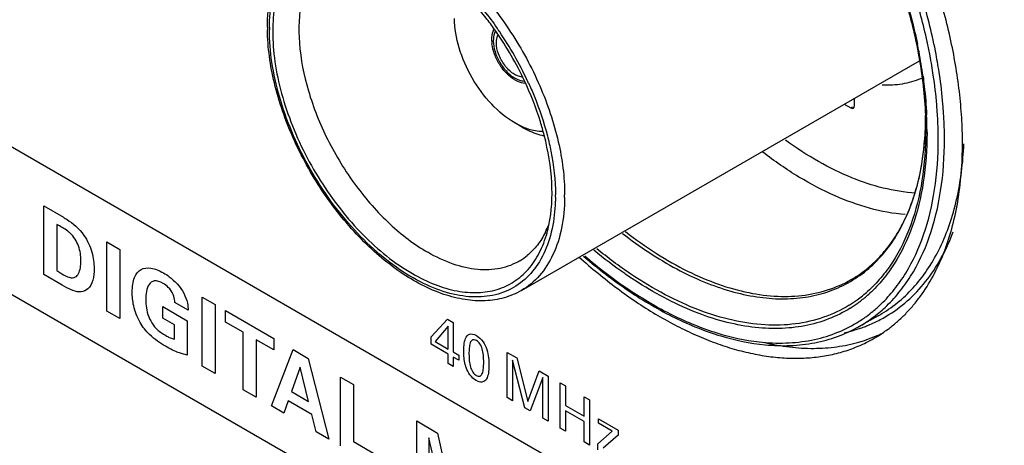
# Model space of a CAD drawing. Header units: inches. Extents: x 0 to 34, y 0 to 22.
# Tile 121 of 136: x 26.576 to 27.244, y 14.386 to 14.675. Entities that reach past the tile are written whole.
import ezdxf

# ---------------------------------------------------------------- set-up
doc = ezdxf.new("R2010")
doc.units = ezdxf.units.IN
doc.header["$LTSCALE"] = 1.87
doc.header["$MEASUREMENT"] = 0
doc.layers.get('0').update_dxf_attribs({"linetype": 'CONTINUOUS'})
doc.layers.add('02___PRT_ALL_AXES', color=7, linetype='CONTINUOUS')
doc.layers.add('SURFACES', color=7, linetype='CONTINUOUS')

msp = doc.modelspace()

# ---------------------------------------------------------------- linework, layer by layer
at = {"color": 40, "linetype": 'CONTINUOUS'}
for p, q in [((22.01252, 17.21976), (27.7666, 13.89743)), ((27.7666, 13.797), (22.01252, 17.11933)), ((26.59205, 14.54816), (26.60543, 14.54037)), ((26.59205, 14.50156), (26.59205, 14.54816)), ((26.60084, 14.53553), (26.60084, 14.50418)), ((26.63499, 14.52362), (26.64367, 14.51861)), ((26.63499, 14.47677), (26.63499, 14.52362)), ((26.64367, 14.51861), (26.64367, 14.47176)), ((26.60465, 14.49429), (26.59205, 14.50156)), ((26.60084, 14.50418), (26.60425, 14.50208)), ((26.69002, 14.47738), (26.681, 14.48258)), ((26.6997, 14.48626), (26.70837, 14.48125)), ((26.6997, 14.43941), (26.6997, 14.48626)), ((26.64367, 14.47176), (26.63499, 14.47677)), ((26.67294, 14.47974), (26.68946, 14.47021)), ((26.67294, 14.47199), (26.67294, 14.47974)), ((26.70837, 14.48125), (26.70837, 14.4344)), ((26.71549, 14.47702), (26.74829, 14.45808)), ((26.71549, 14.46926), (26.71549, 14.47702)), ((26.68078, 14.46746), (26.67294, 14.47199)), ((26.68946, 14.47021), (26.68946, 14.44688)), ((26.72752, 14.46232), (26.71549, 14.46926)), ((26.85496, 14.45926), (26.86602, 14.47126)), ((26.86602, 14.47126), (26.87, 14.46896)), ((26.87, 14.46896), (26.87, 14.44896)), ((26.68078, 14.45763), (26.68078, 14.46746)), ((26.72752, 14.42335), (26.72752, 14.46232)), ((26.86658, 14.46647), (26.85777, 14.45602)), ((26.86658, 14.45094), (26.86658, 14.46647)), ((26.74829, 14.45032), (26.73625, 14.45727)), ((26.73625, 14.45727), (26.73625, 14.4183)), ((26.74829, 14.45808), (26.74829, 14.45032)), ((26.85496, 14.45419), (26.85496, 14.45926)), ((26.85777, 14.45602), (26.86658, 14.45094)), ((26.74667, 14.41229), (26.76128, 14.45058)), ((26.76128, 14.45058), (26.77158, 14.44463)), ((26.86646, 14.44755), (26.85496, 14.45419)), ((26.87, 14.44896), (26.87373, 14.44681)), ((26.90667, 14.44869), (26.9132, 14.44492)), ((26.90667, 14.41795), (26.90667, 14.44869)), ((26.77158, 14.44463), (26.78563, 14.3898)), ((26.86646, 14.44117), (26.86646, 14.44755)), ((26.87373, 14.44336), (26.87, 14.44551)), ((26.87, 14.44551), (26.87, 14.43913)), ((26.87373, 14.44681), (26.87373, 14.44336)), ((26.91866, 14.41103), (26.91025, 14.44338)), ((26.91025, 14.44338), (26.91025, 14.41589)), ((26.9132, 14.44492), (26.92072, 14.41525)), ((26.70837, 14.4344), (26.6997, 14.43941)), ((26.76621, 14.43856), (26.76021, 14.42211)), ((26.7718, 14.41542), (26.76621, 14.43856)), ((26.87, 14.43913), (26.86646, 14.44117)), ((26.92072, 14.41525), (26.92842, 14.43613)), ((26.92842, 14.43613), (26.9345, 14.43262)), ((26.79347, 14.43193), (26.80231, 14.42683)), ((26.79347, 14.38527), (26.79347, 14.43193)), ((26.93089, 14.43164), (26.92216, 14.40901)), ((26.93089, 14.40397), (26.93089, 14.43164)), ((26.9345, 14.43262), (26.9345, 14.40188)), ((26.94247, 14.42802), (26.94616, 14.42589)), ((26.94247, 14.39728), (26.94247, 14.42802)), ((26.73625, 14.4183), (26.72752, 14.42335)), ((26.76021, 14.42211), (26.7718, 14.41542)), ((26.80231, 14.42683), (26.80231, 14.38811)), ((26.94616, 14.42589), (26.94616, 14.41269)), ((26.75798, 14.41584), (26.75496, 14.40751)), ((26.77398, 14.4066), (26.75798, 14.41584)), ((26.91025, 14.41589), (26.90667, 14.41795)), ((26.9588, 14.41859), (26.96248, 14.41646)), ((26.9588, 14.40539), (26.9588, 14.41859)), ((26.96248, 14.41646), (26.96248, 14.38573)), ((26.75496, 14.40751), (26.74667, 14.41229)), ((26.92216, 14.40901), (26.91866, 14.41103)), ((26.94616, 14.41269), (26.9588, 14.40539)), ((26.9588, 14.40173), (26.94616, 14.40903)), ((26.94616, 14.40903), (26.94616, 14.39516)), ((26.7769, 14.39484), (26.77398, 14.4066)), ((26.84524, 14.4021), (26.85941, 14.39392)), ((26.84524, 14.35537), (26.84524, 14.4021)), ((26.9345, 14.40188), (26.93089, 14.40397)), ((26.9588, 14.38786), (26.9588, 14.40173)), ((26.96854, 14.4036), (26.98185, 14.39591)), ((26.96854, 14.40058), (26.96854, 14.4036)), ((26.78563, 14.3898), (26.7769, 14.39484)), ((26.94616, 14.39516), (26.94247, 14.39728)), ((26.96803, 14.38665), (26.97791, 14.39517)), ((26.97791, 14.39517), (26.96854, 14.40058)), ((26.98185, 14.39591), (26.98185, 14.39251)), ((26.80231, 14.38811), (26.81966, 14.37809)), ((26.86416, 14.34445), (26.85336, 14.39076)), ((26.85336, 14.39076), (26.85336, 14.35069)), ((26.85941, 14.39392), (26.86797, 14.35499)), ((26.96248, 14.38573), (26.9588, 14.38786)), ((26.98185, 14.39251), (26.97164, 14.38355)), ((26.96803, 14.38253), (26.96803, 14.38665))]:
    msp.add_line(p, q, dxfattribs=at)
at = {"color": 7, "linetype": 'CONTINUOUS'}
for p, q in [((26.74518, 14.66927), (26.74518, 14.66763)), ((26.89984, 14.66863), (26.89998, 14.66843)), ((26.91626, 14.49069), (27.18634, 14.64663)), ((26.91239, 14.63455), (26.91387, 14.63386)), ((26.92027, 14.63332), (26.92037, 14.6331)), ((27.13536, 14.61719), (27.13974, 14.61467)), ((27.13974, 14.61467), (27.14108, 14.61539)), ((27.14239, 14.6162), (27.14239, 14.62125)), ((26.93934, 14.55397), (26.93935, 14.55561)), ((27.15844, 14.47353), (27.14506, 14.46599))]:
    msp.add_line(p, q, dxfattribs=at)
for centre, radius, start, end in [((26.87885, 14.66949), 0.13498, 180.00169, 180.79732), ((26.70857, 14.53469), 0.2335, 34.27751, 34.94157), ((26.7091, 14.53474), 0.23116, 25.1601, 34.81474), ((26.70585, 14.53286), 0.23678, 25.10358, 34.27281), ((26.84939, 14.58863), 0.34276, 10.76717, 11.68164), ((26.83338, 14.58184), 0.36662, 12.09338, 12.26273), ((26.84241, 14.58373), 0.35739, 10.68815, 12.10035), ((26.86314, 14.5912), 0.32877, 7.84501, 10.77355), ((26.85869, 14.58672), 0.34084, 8.45885, 10.7005), ((26.85893, 14.5866), 0.34483, 8.44776, 10.76983), ((27.16711, 14.68223), 0.0517, 293.13116, 294.35784), ((26.71007, 14.5349), 0.2321, 24.66604, 25.0303), ((26.92981, 14.59888), 0.26086, 1.319, 2.36473), ((26.92392, 14.59747), 0.26763, 2.29779, 2.61604), ((26.92242, 14.59316), 0.27675, 1.33874, 3.54912), ((26.92308, 14.59312), 0.28032, 1.41136, 3.5943), ((26.97419, 14.60994), 0.21647, 357.00719, 358.64875), ((26.97276, 14.60994), 0.2179, 357.04159, 358.62237), ((26.93983, 14.59912), 0.25083, 0.00745, 1.3168), ((26.93263, 14.5978), 0.25892, 0.30152, 2.30309), ((26.98287, 14.60947), 0.20778, 355.69987, 356.69243), ((26.97909, 14.6097), 0.21157, 356.69038, 357.00436), ((26.94409, 14.59793), 0.24745, 0.00023, 0.28443), ((26.93782, 14.59352), 0.26135, 0.00257, 1.33947), ((26.93896, 14.5935), 0.26443, 0.00287, 1.41311), ((26.81349, 14.55556), 0.13212, 359.25516, 0.0014), ((26.87728, 14.55779), 0.06174, 333.58682, 338.59902), ((26.8522, 14.5523), 0.0845, 344.63981, 348.27698), ((26.89369, 14.54661), 0.04171, 301.17607, 309.49995), ((27.09152, 14.55677), 0.0895, 306.00963, 311.85228), ((27.09112, 14.55576), 0.09096, 307.79627, 312.58318), ((27.09278, 14.5551), 0.08741, 301.65173, 305.98387), ((27.09286, 14.55353), 0.08813, 301.95164, 306.03947), ((27.09245, 14.5541), 0.08884, 306.03958, 307.77749), ((27.09428, 14.55005), 0.09523, 309.45119, 314.05464), ((27.09573, 14.54828), 0.09294, 306.06402, 309.44982), ((27.11302, 14.5542), 0.09258, 299.37935, 301.14695), ((27.09646, 14.5473), 0.09172, 301.18226, 306.05935), ((27.11565, 14.5546), 0.09461, 292.45923, 297.80706), ((27.11607, 14.55377), 0.09368, 297.8171, 300.64745), ((27.11371, 14.56036), 0.1007, 282.4174, 286.68393), ((27.11444, 14.55783), 0.09806, 286.701, 288.54619), ((27.11483, 14.55667), 0.09683, 288.54608, 290.66785), ((27.11519, 14.55571), 0.09581, 290.66889, 292.46215)]:
    msp.add_arc(centre, radius, start, end, dxfattribs=at)
msp.add_ellipse((27.13974, 14.61773), major_axis=(-0.00188, 0.00325), ratio=0.577156, start_param=-3.926887, end_param=-2.356395, dxfattribs=at)
for points, knots in [([(27.19769, 14.65104), (27.19527, 14.66379), (27.18891, 14.68954), (27.17553, 14.72762), (27.15838, 14.76524), (27.13784, 14.80154), (27.11436, 14.83572), (27.08848, 14.86701), (27.06078, 14.89471), (27.04091, 14.91085), (27.0308, 14.91811)], [0, 0, 0, 0, 0.121004, 0.246841, 0.3758, 0.505939, 0.635288, 0.761914, 0.884008, 1, 1, 1, 1]), ([(27.02797, 14.90514), (27.03906, 14.89718), (27.06078, 14.87918), (27.09059, 14.84792), (27.11786, 14.81239), (27.14176, 14.77368), (27.16157, 14.73293), (27.17671, 14.69138), (27.18673, 14.65025), (27.1899, 14.62291), (27.19044, 14.60965)], [0, 0, 0, 0, 0.117986, 0.242863, 0.3724, 0.50406, 0.635168, 0.763061, 0.88536, 1, 1, 1, 1]), ([(27.19164, 14.6597), (27.18912, 14.67128), (27.18286, 14.69461), (27.16601, 14.74092), (27.13757, 14.79666), (27.10093, 14.84709), (27.06768, 14.88235), (27.05003, 14.89793), (27.04103, 14.90509)], [0, 0, 0, 0, 0.12136, 0.246879, 0.504198, 0.759318, 0.8822, 1, 1, 1, 1]), ([(27.03651, 14.89969), (27.04545, 14.89277), (27.06298, 14.8776), (27.08742, 14.85204), (27.11024, 14.82356), (27.13784, 14.78249), (27.16032, 14.73827), (27.17671, 14.69249), (27.18268, 14.66945), (27.18504, 14.65802)], [0, 0, 0, 0, 0.117378, 0.240112, 0.366757, 0.495697, 0.753375, 0.878882, 1, 1, 1, 1]), ([(26.77452, 14.73617), (26.77802, 14.73819), (26.78572, 14.74139), (26.79843, 14.74325), (26.81209, 14.74225), (26.83193, 14.73697), (26.85729, 14.7231), (26.88531, 14.69828), (26.91008, 14.66658), (26.92957, 14.63055), (26.94222, 14.59315), (26.94561, 14.56768), (26.94561, 14.55556)], [0, 0, 0, 0, 0.042859, 0.087488, 0.135321, 0.187285, 0.304551, 0.438224, 0.582572, 0.729729, 0.87132, 1, 1, 1, 1]), ([(26.74388, 14.66948), (26.74388, 14.67675), (26.74499, 14.69065), (26.7507, 14.70985), (26.76042, 14.72564), (26.76959, 14.73332), (26.77452, 14.73617)], [0, 0, 0, 0, 0.284403, 0.541829, 0.777187, 1, 1, 1, 1]), ([(26.74518, 14.66927), (26.74526, 14.67559), (26.7463, 14.68763), (26.751, 14.7043), (26.75872, 14.71817), (26.76934, 14.72867), (26.78248, 14.73526), (26.7975, 14.73763), (26.81376, 14.73587), (26.82454, 14.73225), (26.82999, 14.72991)], [0, 0, 0, 0, 0.147094, 0.280019, 0.400488, 0.512604, 0.622557, 0.737144, 0.861888, 1, 1, 1, 1]), ([(26.8172, 14.73165), (26.81201, 14.733), (26.80177, 14.73463), (26.78673, 14.73314), (26.77341, 14.7275), (26.76247, 14.7179), (26.75434, 14.70487), (26.74918, 14.68897), (26.74703, 14.67073), (26.7479, 14.65068), (26.75175, 14.62943), (26.76081, 14.59998), (26.77839, 14.56461), (26.80662, 14.52834), (26.83002, 14.50923), (26.84226, 14.50216)], [0, 0, 0, 0, 0.051898, 0.099285, 0.144252, 0.189552, 0.237838, 0.290988, 0.349887, 0.414555, 0.484356, 0.558194, 0.711958, 0.863281, 1, 1, 1, 1]), ([(26.79156, 14.7252), (26.78847, 14.72349), (26.78258, 14.71917), (26.77547, 14.71048), (26.77012, 14.69979), (26.76527, 14.68253), (26.76451, 14.65727), (26.77092, 14.62514), (26.78404, 14.59241), (26.80279, 14.56177), (26.82563, 14.53571), (26.84349, 14.52195), (26.8527, 14.51663)], [0, 0, 0, 0, 0.042862, 0.087381, 0.135041, 0.186816, 0.303771, 0.437335, 0.581786, 0.72919, 0.871074, 1, 1, 1, 1]), ([(26.89888, 14.66671), (26.89695, 14.66949), (26.88915, 14.68018), (26.88038, 14.69019), (26.87333, 14.69709)], [0, 0, 0, 0, 0.255374, 1, 1, 1, 1]), ([(26.87424, 14.699), (26.87655, 14.69674), (26.88578, 14.68722), (26.8941, 14.67683), (26.89984, 14.66863)], [0, 0, 0, 0, 0.244094, 1, 1, 1, 1]), ([(26.91626, 14.49069), (26.91262, 14.48858), (26.90464, 14.48524), (26.89154, 14.48323), (26.87762, 14.48413), (26.8577, 14.48923), (26.83242, 14.50274), (26.80458, 14.52701), (26.77998, 14.55803), (26.76051, 14.59339), (26.74768, 14.6303), (26.74406, 14.65554), (26.74389, 14.66761)], [0, 0, 0, 0, 0.044928, 0.091268, 0.140262, 0.192802, 0.309815, 0.442122, 0.58475, 0.730384, 0.8711, 1, 1, 1, 1]), ([(26.93858, 14.54192), (26.93785, 14.53573), (26.93544, 14.52404), (26.92824, 14.50845), (26.91773, 14.49642), (26.90427, 14.48865), (26.88859, 14.48558), (26.87149, 14.48714), (26.85355, 14.49309), (26.83533, 14.50314), (26.8174, 14.51693), (26.79427, 14.54006), (26.77001, 14.57473), (26.75353, 14.61355), (26.74647, 14.64499), (26.74518, 14.66027), (26.74518, 14.66763)], [0, 0, 0, 0, 0.056375, 0.107027, 0.153508, 0.198443, 0.244932, 0.295594, 0.351975, 0.414518, 0.482798, 0.555773, 0.709473, 0.861971, 0.933534, 1, 1, 1, 1]), ([(26.89867, 14.66677), (26.89841, 14.66632), (26.89747, 14.66426), (26.89717, 14.66195), (26.89717, 14.6602)], [0, 0, 0, 0, 0.227201, 1, 1, 1, 1]), ([(26.89926, 14.659), (26.89926, 14.6595), (26.89935, 14.66136), (26.8998, 14.66322), (26.90042, 14.66441)], [0, 0, 0, 0, 0.273647, 1, 1, 1, 1]), ([(26.89717, 14.6602), (26.89717, 14.65774), (26.89812, 14.65255), (26.9014, 14.64529), (26.90617, 14.63896), (26.91025, 14.63569), (26.91239, 14.63455)], [0, 0, 0, 0, 0.23851, 0.50266, 0.76538, 1, 1, 1, 1]), ([(26.91676, 14.63562), (26.9146, 14.63578), (26.90995, 14.63794), (26.9045, 14.64357), (26.90049, 14.65086), (26.89926, 14.65637), (26.89926, 14.659)], [0, 0, 0, 0, 0.208616, 0.468808, 0.747068, 1, 1, 1, 1]), ([(27.18883, 14.63608), (27.18913, 14.63385), (27.19024, 14.62508), (27.19097, 14.61626), (27.19127, 14.60969)], [0, 0, 0, 0, 0.254908, 1, 1, 1, 1]), ([(27.19864, 14.61029), (27.19851, 14.61247), (27.19786, 14.62136), (27.19681, 14.63021), (27.19582, 14.63686)], [0, 0, 0, 0, 0.24537, 1, 1, 1, 1]), ([(27.20284, 14.61069), (27.20271, 14.61288), (27.20205, 14.62176), (27.20101, 14.63061), (27.20002, 14.63726)], [0, 0, 0, 0, 0.245424, 1, 1, 1, 1]), ([(26.91387, 14.63386), (26.91423, 14.63371), (26.91559, 14.63321), (26.91704, 14.63292), (26.9181, 14.6329)], [0, 0, 0, 0, 0.267069, 1, 1, 1, 1]), ([(26.93175, 14.59605), (26.93095, 14.59915), (26.92736, 14.61177), (26.92254, 14.62404), (26.91833, 14.63301)], [0, 0, 0, 0, 0.244054, 1, 1, 1, 1]), ([(26.92099, 14.63176), (26.92235, 14.62879), (26.92745, 14.61704), (26.93156, 14.60485), (26.93393, 14.59561)], [0, 0, 0, 0, 0.255223, 1, 1, 1, 1]), ([(27.16112, 14.63037), (27.16571, 14.63012), (27.17472, 14.6305), (27.18342, 14.63298), (27.18742, 14.63468)], [0, 0, 0, 0, 0.513914, 1, 1, 1, 1]), ([(26.93494, 14.53513), (26.9369, 14.54451), (26.93792, 14.56521), (26.93446, 14.58552), (26.93175, 14.59605)], [0, 0, 0, 0, 0.468221, 1, 1, 1, 1]), ([(26.93393, 14.59561), (26.93481, 14.59218), (26.93781, 14.57905), (26.93935, 14.56555), (26.93935, 14.55561)], [0, 0, 0, 0, 0.26254, 1, 1, 1, 1]), ([(26.98491, 14.5295), (26.99648, 14.52046), (27.01446, 14.50845), (27.03965, 14.49643), (27.05782, 14.49002), (27.07554, 14.48606), (27.09262, 14.48461), (27.10889, 14.48569), (27.12415, 14.48933), (27.13821, 14.4955), (27.15087, 14.50411), (27.16197, 14.51507), (27.17139, 14.5282), (27.17903, 14.54335), (27.18484, 14.56034), (27.18874, 14.57898), (27.19002, 14.59199), (27.19037, 14.59869)], [0, 0, 0, 0, 0.154069, 0.225301, 0.292463, 0.355676, 0.415251, 0.471762, 0.526002, 0.578989, 0.631861, 0.685773, 0.741757, 0.800665, 0.863129, 0.929555, 1, 1, 1, 1]), ([(27.19066, 14.59916), (27.19066, 14.58784), (27.18918, 14.56614), (27.18182, 14.53583), (27.17131, 14.51384), (27.16052, 14.49925), (27.15443, 14.49297), (27.15124, 14.4901)], [0, 0, 0, 0, 0.284833, 0.544497, 0.780717, 0.892011, 1, 1, 1, 1]), ([(27.19154, 14.59793), (27.19154, 14.58664), (27.19007, 14.565), (27.18283, 14.53473), (27.17247, 14.51271), (27.16183, 14.49803), (27.15583, 14.49169), (27.15267, 14.48879)], [0, 0, 0, 0, 0.284488, 0.54414, 0.780565, 0.891959, 1, 1, 1, 1]), ([(27.18377, 14.55679), (27.16897, 14.55771), (27.14606, 14.56383), (27.11725, 14.57804), (27.10271, 14.5875), (27.09547, 14.59274)], [0, 0, 0, 0, 0.4618, 0.721621, 1, 1, 1, 1]), ([(27.14183, 14.49915), (27.14526, 14.50123), (27.15189, 14.50597), (27.1608, 14.51457), (27.16866, 14.52465), (27.1754, 14.53612), (27.18097, 14.5489), (27.18694, 14.56805), (27.18927, 14.58339), (27.19006, 14.59389)], [0, 0, 0, 0, 0.109125, 0.220539, 0.335587, 0.455476, 0.581248, 0.713716, 1, 1, 1, 1]), ([(27.1605, 14.48161), (27.16364, 14.48465), (27.16963, 14.49128), (27.18021, 14.50648), (27.1905, 14.52909), (27.1977, 14.55999), (27.19917, 14.58204), (27.19917, 14.59353)], [0, 0, 0, 0, 0.108163, 0.219767, 0.456597, 0.716215, 1, 1, 1, 1]), ([(27.1609, 14.47497), (27.16506, 14.47748), (27.17306, 14.48322), (27.18371, 14.49372), (27.193, 14.50602), (27.20084, 14.52002), (27.20719, 14.5356), (27.21376, 14.5589), (27.21601, 14.57749), (27.21657, 14.59018)], [0, 0, 0, 0, 0.109382, 0.220748, 0.335671, 0.455499, 0.581293, 0.713822, 1, 1, 1, 1]), ([(27.16308, 14.47922), (27.16636, 14.48228), (27.17259, 14.48897), (27.18362, 14.50439), (27.19435, 14.52746), (27.20187, 14.55911), (27.20339, 14.58173), (27.20339, 14.59352)], [0, 0, 0, 0, 0.108077, 0.219537, 0.45609, 0.715737, 1, 1, 1, 1]), ([(27.17675, 14.54219), (27.16042, 14.54355), (27.13525, 14.55098), (27.1038, 14.56759), (27.08798, 14.57853), (27.08012, 14.58458)], [0, 0, 0, 0, 0.460817, 0.721061, 1, 1, 1, 1]), ([(26.9456, 14.55384), (26.94551, 14.54684), (26.94428, 14.53355), (26.93867, 14.5153), (26.92943, 14.5005), (26.92085, 14.49333), (26.91626, 14.49069)], [0, 0, 0, 0, 0.288946, 0.547867, 0.7814, 1, 1, 1, 1]), ([(26.93934, 14.55397), (26.93933, 14.55294), (26.93923, 14.54892), (26.93893, 14.5449), (26.93858, 14.54192)], [0, 0, 0, 0, 0.255417, 1, 1, 1, 1]), ([(26.84226, 14.50216), (26.84719, 14.49932), (26.857, 14.4945), (26.87205, 14.49), (26.88643, 14.48871), (26.89976, 14.49077), (26.91159, 14.49621), (26.92147, 14.50485), (26.92907, 14.51633), (26.93239, 14.52519), (26.93369, 14.52991)], [0, 0, 0, 0, 0.150365, 0.287585, 0.412706, 0.528566, 0.639782, 0.75204, 0.870774, 1, 1, 1, 1]), ([(26.93258, 14.53033), (26.93103, 14.52723), (26.92747, 14.52143), (26.92275, 14.51652), (26.92022, 14.51443)], [0, 0, 0, 0, 0.513429, 1, 1, 1, 1]), ([(26.98689, 14.53067), (26.99366, 14.5254), (27.00729, 14.51573), (27.02843, 14.50368), (27.04943, 14.49467), (27.06999, 14.48882), (27.08983, 14.48624), (27.10867, 14.487), (27.12621, 14.49114), (27.13689, 14.49615), (27.14183, 14.49915)], [0, 0, 0, 0, 0.153513, 0.298477, 0.434392, 0.561258, 0.679642, 0.790811, 0.896728, 1, 1, 1, 1]), ([(27.16383, 14.47318), (27.16889, 14.47618), (27.17858, 14.48325), (27.19113, 14.49657), (27.20163, 14.51246), (27.20703, 14.52427), (27.20938, 14.53049)], [0, 0, 0, 0, 0.236857, 0.479474, 0.732583, 1, 1, 1, 1]), ([(26.91528, 14.51093), (26.91119, 14.50846), (26.90176, 14.50484), (26.88599, 14.50428), (26.86916, 14.50825), (26.85821, 14.51345), (26.8527, 14.51663)], [0, 0, 0, 0, 0.217817, 0.450683, 0.70981, 1, 1, 1, 1]), ([(26.9934, 14.49742), (26.99103, 14.49896), (26.98144, 14.5054), (26.97225, 14.51242), (26.96552, 14.51799)], [0, 0, 0, 0, 0.243973, 1, 1, 1, 1]), ([(27.13865, 14.48069), (27.13323, 14.47735), (27.12145, 14.47178), (27.10202, 14.46732), (27.08112, 14.46675), (27.05911, 14.47002), (27.03632, 14.47704), (27.01309, 14.48768), (26.98978, 14.50176), (26.97481, 14.51299), (26.96738, 14.51909)], [0, 0, 0, 0, 0.102324, 0.2074, 0.318017, 0.43624, 0.563341, 0.699835, 0.845599, 1, 1, 1, 1]), ([(26.95847, 14.514), (26.96828, 14.50553), (26.98814, 14.49016), (27.0194, 14.47176), (27.05048, 14.4592), (27.07149, 14.4548), (27.08163, 14.45383)], [0, 0, 0, 0, 0.279712, 0.540285, 0.780212, 1, 1, 1, 1]), ([(26.9592, 14.51428), (26.96868, 14.50615), (26.98782, 14.4914), (27.01789, 14.47365), (27.04772, 14.46139), (27.06787, 14.45691), (27.07761, 14.45582)], [0, 0, 0, 0, 0.279764, 0.540439, 0.780434, 1, 1, 1, 1]), ([(27.1395, 14.47875), (27.13483, 14.47584), (27.12481, 14.47083), (27.10841, 14.46618), (27.09082, 14.4644), (27.07228, 14.46548), (27.05299, 14.46939), (27.02578, 14.47856), (27.00613, 14.48915), (26.9934, 14.49742)], [0, 0, 0, 0, 0.106435, 0.214876, 0.327576, 0.446334, 0.572463, 0.706713, 1, 1, 1, 1]), ([(27.14506, 14.46599), (27.1483, 14.46782), (27.15459, 14.47188), (27.16034, 14.47666), (27.16308, 14.47922)], [0, 0, 0, 0, 0.497813, 1, 1, 1, 1]), ([(27.07761, 14.45582), (27.08365, 14.45514), (27.09555, 14.45461), (27.11297, 14.4565), (27.12926, 14.46112), (27.13926, 14.466), (27.14395, 14.46883)], [0, 0, 0, 0, 0.265215, 0.517656, 0.761046, 1, 1, 1, 1]), ([(27.08163, 14.45383), (27.08736, 14.45328), (27.09865, 14.45292), (27.11522, 14.45475), (27.13081, 14.459), (27.14049, 14.46342), (27.14506, 14.46599)], [0, 0, 0, 0, 0.263193, 0.515495, 0.759956, 1, 1, 1, 1])]:
    msp.add_open_spline(points, degree=3, knots=knots, dxfattribs=at)
at = {"color": 40, "linetype": 'CONTINUOUS'}
for points, knots in [([(26.60991, 14.52964), (26.60942, 14.53008), (26.60645, 14.53255), (26.60337, 14.5342), (26.60084, 14.53553)], [0, 0, 0, 0, 0.16561, 1, 1, 1, 1]), ([(26.60543, 14.54037), (26.60624, 14.5399), (26.61104, 14.53701), (26.61613, 14.53274), (26.61937, 14.52813)], [0, 0, 0, 0, 0.168536, 1, 1, 1, 1]), ([(26.6173, 14.51097), (26.6173, 14.51404), (26.61671, 14.51908), (26.6135, 14.52582), (26.61115, 14.52852), (26.60991, 14.52964)], [0, 0, 0, 0, 0.51392, 0.750427, 1, 1, 1, 1]), ([(26.61937, 14.52813), (26.62177, 14.52469), (26.62539, 14.51663), (26.62625, 14.5092), (26.62625, 14.5058)], [0, 0, 0, 0, 0.503742, 1, 1, 1, 1]), ([(26.61366, 14.49988), (26.6145, 14.50036), (26.61674, 14.50311), (26.6173, 14.50765), (26.6173, 14.51097)], [0, 0, 0, 0, 0.292673, 1, 1, 1, 1]), ([(26.60425, 14.50208), (26.60598, 14.50108), (26.60935, 14.49917), (26.61251, 14.49922), (26.61366, 14.49988)], [0, 0, 0, 0, 0.51511, 1, 1, 1, 1]), ([(26.62625, 14.5058), (26.62625, 14.50005), (26.62423, 14.49015), (26.61576, 14.4892), (26.61192, 14.49061)], [0, 0, 0, 0, 0.560378, 1, 1, 1, 1]), ([(26.65212, 14.48949), (26.65212, 14.4932), (26.65294, 14.49969), (26.65762, 14.50568), (26.66488, 14.5066), (26.67047, 14.5043), (26.67334, 14.50265)], [0, 0, 0, 0, 0.280087, 0.51853, 0.749361, 1, 1, 1, 1]), ([(26.67334, 14.50265), (26.67464, 14.50189), (26.67955, 14.49869), (26.68469, 14.49339), (26.6871, 14.48882)], [0, 0, 0, 0, 0.262396, 1, 1, 1, 1]), ([(26.67311, 14.49547), (26.67105, 14.49667), (26.66704, 14.49802), (26.66316, 14.4952), (26.66159, 14.49029), (26.6613, 14.48646), (26.6613, 14.48452)], [0, 0, 0, 0, 0.284183, 0.525405, 0.768424, 1, 1, 1, 1]), ([(26.67988, 14.48794), (26.67914, 14.48974), (26.67688, 14.49294), (26.67428, 14.4948), (26.67311, 14.49547)], [0, 0, 0, 0, 0.543829, 1, 1, 1, 1]), ([(26.61192, 14.49061), (26.61152, 14.49075), (26.60912, 14.49171), (26.60668, 14.49312), (26.60465, 14.49429)], [0, 0, 0, 0, 0.166436, 1, 1, 1, 1]), ([(26.6575, 14.46894), (26.6554, 14.47252), (26.6527, 14.47994), (26.65212, 14.48659), (26.65212, 14.48949)], [0, 0, 0, 0, 0.537881, 1, 1, 1, 1]), ([(26.6871, 14.48882), (26.68824, 14.48666), (26.68975, 14.48256), (26.68998, 14.4789), (26.69002, 14.47738)], [0, 0, 0, 0, 0.568888, 1, 1, 1, 1]), ([(26.6613, 14.48452), (26.6613, 14.48359), (26.66145, 14.47913), (26.6626, 14.47378), (26.66466, 14.47005)], [0, 0, 0, 0, 0.209951, 1, 1, 1, 1]), ([(26.681, 14.48258), (26.68099, 14.48292), (26.68092, 14.48459), (26.68049, 14.48649), (26.67988, 14.48794)], [0, 0, 0, 0, 0.204242, 1, 1, 1, 1]), ([(26.67468, 14.45282), (26.67103, 14.45494), (26.66476, 14.45907), (26.65926, 14.46593), (26.6575, 14.46894)], [0, 0, 0, 0, 0.596845, 1, 1, 1, 1]), ([(26.66466, 14.47005), (26.66567, 14.46817), (26.66865, 14.46407), (26.67222, 14.46167), (26.67418, 14.46054)], [0, 0, 0, 0, 0.434286, 1, 1, 1, 1]), ([(26.87714, 14.4494), (26.87714, 14.45083), (26.87726, 14.45397), (26.87811, 14.45836), (26.88063, 14.46186), (26.88402, 14.46109), (26.88569, 14.46012)], [0, 0, 0, 0, 0.208047, 0.465164, 0.719834, 1, 1, 1, 1]), ([(26.67418, 14.46054), (26.67507, 14.46003), (26.67729, 14.45879), (26.6795, 14.45794), (26.68078, 14.45763)], [0, 0, 0, 0, 0.400183, 1, 1, 1, 1]), ([(26.88573, 14.4567), (26.88478, 14.45724), (26.88275, 14.45756), (26.88132, 14.45504), (26.88075, 14.4516), (26.88068, 14.44894), (26.88068, 14.44756)], [0, 0, 0, 0, 0.222522, 0.452496, 0.721552, 1, 1, 1, 1]), ([(26.88569, 14.46012), (26.88727, 14.45921), (26.89044, 14.45645), (26.89312, 14.45045), (26.89409, 14.44511), (26.89424, 14.44176), (26.89424, 14.4402)], [0, 0, 0, 0, 0.272707, 0.515005, 0.767059, 1, 1, 1, 1]), ([(26.89066, 14.44188), (26.89066, 14.4435), (26.89056, 14.44648), (26.88992, 14.45072), (26.88837, 14.45457), (26.88657, 14.45621), (26.88573, 14.4567)], [0, 0, 0, 0, 0.33108, 0.596159, 0.801661, 1, 1, 1, 1]), ([(26.68946, 14.44688), (26.68772, 14.44721), (26.6829, 14.44842), (26.67785, 14.45099), (26.67468, 14.45282)], [0, 0, 0, 0, 0.365323, 1, 1, 1, 1]), ([(26.87879, 14.43835), (26.87856, 14.43902), (26.87738, 14.44287), (26.87714, 14.44656), (26.87714, 14.4494)], [0, 0, 0, 0, 0.175035, 1, 1, 1, 1]), ([(26.88068, 14.44756), (26.88068, 14.44603), (26.88078, 14.44316), (26.88145, 14.43902), (26.88299, 14.4352), (26.8848, 14.43352), (26.88565, 14.43303)], [0, 0, 0, 0, 0.319789, 0.585289, 0.796587, 1, 1, 1, 1]), ([(26.88565, 14.43303), (26.88657, 14.4325), (26.88853, 14.43219), (26.88997, 14.43458), (26.89057, 14.43792), (26.89066, 14.44053), (26.89066, 14.44188)], [0, 0, 0, 0, 0.220442, 0.449488, 0.718273, 1, 1, 1, 1]), ([(26.88561, 14.42952), (26.88413, 14.43038), (26.88125, 14.43298), (26.87937, 14.43667), (26.87879, 14.43835)], [0, 0, 0, 0, 0.532291, 1, 1, 1, 1]), ([(26.89424, 14.4402), (26.89424, 14.43864), (26.89411, 14.43404), (26.89271, 14.42985), (26.8907, 14.42883)], [0, 0, 0, 0, 0.330279, 1, 1, 1, 1]), ([(26.8907, 14.42883), (26.89028, 14.42862), (26.88878, 14.42822), (26.88688, 14.42879), (26.88561, 14.42952)], [0, 0, 0, 0, 0.312678, 1, 1, 1, 1])]:
    msp.add_open_spline(points, degree=3, knots=knots, dxfattribs=at)
at = {"layer": '02___PRT_ALL_AXES', "color": 7, "linetype": 'CONTINUOUS'}
for centre, radius, start, end in [((27.10734, 14.54191), 0.09661, 300.00227, 304.00591), ((27.11862, 14.54945), 0.0975, 292.93352, 296.00207), ((27.10699, 14.54245), 0.09725, 304.00355, 306.37198), ((27.10665, 14.54291), 0.09783, 306.37005, 307.1764), ((27.11717, 14.55345), 0.10176, 286.01143, 287.87118), ((27.11779, 14.55154), 0.09975, 287.86956, 292.12114), ((27.10732, 14.54195), 0.09665, 296.42844, 299.99976), ((27.11838, 14.55003), 0.09813, 292.13456, 292.93461)]:
    msp.add_arc(centre, radius, start, end, dxfattribs=at)
for points, knots in [([(27.21561, 14.59077), (27.21561, 14.59651), (27.21524, 14.60819), (27.21365, 14.62593), (27.21103, 14.64408), (27.20738, 14.66257), (27.20273, 14.68129), (27.1971, 14.70016), (27.19052, 14.71907), (27.18302, 14.73792), (27.17464, 14.75663), (27.16542, 14.7751), (27.15541, 14.79323), (27.14467, 14.81093), (27.13324, 14.8281), (27.12119, 14.84467), (27.10857, 14.86055), (27.09545, 14.87565), (27.0819, 14.88989), (27.06799, 14.90322), (27.05379, 14.91555), (27.03936, 14.92683), (27.02479, 14.93699), (27.01014, 14.94599), (26.9955, 14.95378), (26.98093, 14.96032), (26.96651, 14.96557), (26.95231, 14.96952), (26.9384, 14.97212), (26.92486, 14.97338), (26.91174, 14.97328), (26.89912, 14.97181), (26.88707, 14.96898), (26.87941, 14.96618), (26.87572, 14.96457)], [0, 0, 0, 0, 0.030378, 0.061778, 0.094137, 0.12738, 0.161419, 0.196157, 0.23149, 0.267304, 0.303484, 0.339908, 0.376453, 0.412994, 0.449405, 0.485564, 0.521351, 0.556647, 0.591342, 0.625331, 0.658517, 0.690814, 0.722147, 0.752456, 0.781693, 0.809832, 0.836865, 0.86281, 0.887707, 0.911627, 0.934671, 0.956969, 0.978684, 1, 1, 1, 1]), ([(27.16576, 14.46496), (27.16776, 14.46648), (27.17165, 14.46967), (27.17715, 14.47492), (27.18232, 14.48064), (27.18881, 14.48895), (27.19605, 14.5005), (27.20315, 14.51587), (27.20872, 14.53275), (27.21271, 14.55101), (27.2151, 14.5705), (27.21561, 14.58391), (27.21561, 14.59077)], [0, 0, 0, 0, 0.053612, 0.107766, 0.162653, 0.218451, 0.333348, 0.453616, 0.580045, 0.713136, 0.85312, 1, 1, 1, 1]), ([(26.95556, 14.51332), (26.95972, 14.50958), (26.96809, 14.50235), (26.98096, 14.49224), (26.99396, 14.48301), (27.00702, 14.4747), (27.0201, 14.46734), (27.03315, 14.46097), (27.04611, 14.45561), (27.05893, 14.45128), (27.07155, 14.44801), (27.08394, 14.4458), (27.09603, 14.44466), (27.10778, 14.44461), (27.11914, 14.44565), (27.13007, 14.44776), (27.14051, 14.45096), (27.14714, 14.4538), (27.15034, 14.4554)], [0, 0, 0, 0, 0.077994, 0.154119, 0.228233, 0.300217, 0.369978, 0.437449, 0.5026, 0.565435, 0.625997, 0.684376, 0.740708, 0.795183, 0.848038, 0.899563, 0.950093, 1, 1, 1, 1]), ([(27.0812, 14.45537), (27.08681, 14.45407), (27.0979, 14.45208), (27.11181, 14.45123), (27.12255, 14.45162), (27.13032, 14.45242), (27.13789, 14.45372), (27.14282, 14.45494), (27.14524, 14.45564)], [0, 0, 0, 0, 0.266971, 0.521279, 0.644288, 0.76486, 0.883312, 1, 1, 1, 1])]:
    msp.add_open_spline(points, degree=3, knots=knots, dxfattribs=at)
at = {"layer": 'SURFACES', "color": 7, "linetype": 'CONTINUOUS'}
for p, q in [((26.91701, 14.60146), (26.91179, 14.60448)), ((26.91179, 14.60448), (26.91729, 14.60173))]:
    msp.add_line(p, q, dxfattribs=at)
msp.add_arc((26.91969, 14.66088), 0.02356, 181.45625, 186.68872, dxfattribs=at)
for points, knots in [([(26.91179, 14.60448), (26.90597, 14.60783), (26.89497, 14.61709), (26.88213, 14.63464), (26.87335, 14.65454), (26.87084, 14.6687), (26.87084, 14.67541)], [0, 0, 0, 0, 0.237229, 0.500007, 0.762786, 1, 1, 1, 1]), ([(26.89614, 14.66029), (26.89612, 14.66102), (26.89618, 14.66364), (26.89684, 14.66631), (26.89779, 14.66795)], [0, 0, 0, 0, 0.277669, 1, 1, 1, 1]), ([(26.91179, 14.63368), (26.90978, 14.63484), (26.90594, 14.63797), (26.90129, 14.64392), (26.89786, 14.65077), (26.89657, 14.65572), (26.89629, 14.65814)], [0, 0, 0, 0, 0.233443, 0.491739, 0.754494, 1, 1, 1, 1]), ([(26.91179, 14.63368), (26.91237, 14.63335), (26.91453, 14.63223), (26.91697, 14.63156), (26.91874, 14.63155)], [0, 0, 0, 0, 0.275407, 1, 1, 1, 1]), ([(26.91729, 14.60173), (26.91844, 14.60125), (26.92275, 14.59964), (26.92739, 14.59881), (26.93075, 14.5989)], [0, 0, 0, 0, 0.269745, 1, 1, 1, 1]), ([(26.91701, 14.60146), (26.91821, 14.60077), (26.92281, 14.59832), (26.92778, 14.59652), (26.93153, 14.59578)], [0, 0, 0, 0, 0.267007, 1, 1, 1, 1])]:
    msp.add_open_spline(points, degree=3, knots=knots, dxfattribs=at)

doc.saveas('drawing.dxf')
